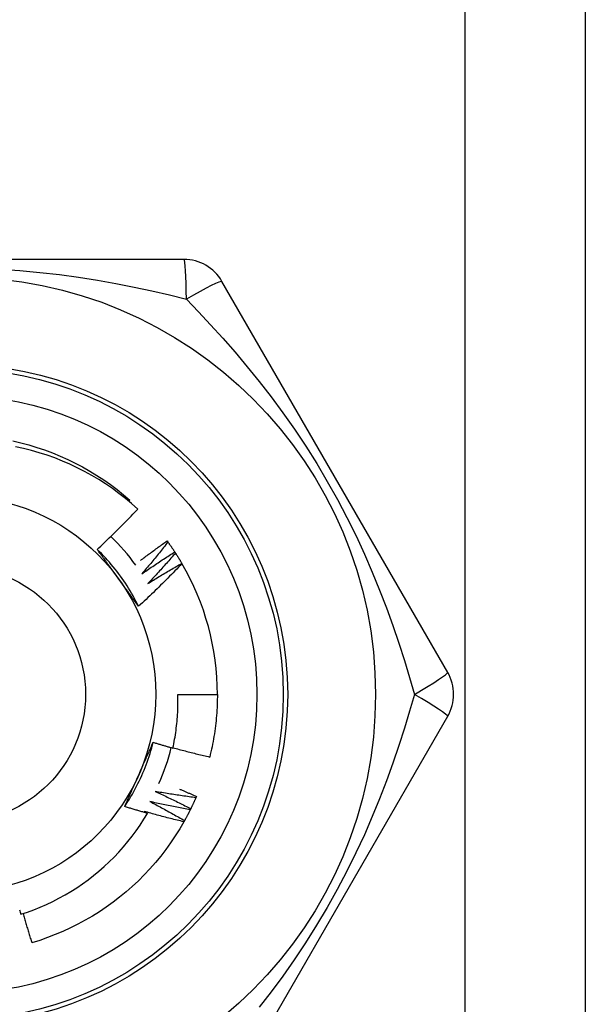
# Model space of a CAD drawing. Header units: inches. Extents: x 6 to 174, y 10 to 93.
# Tile 31 of 127: x 39.999 to 40.252, y 30.545 to 30.987. Entities that reach past the tile are written whole.
import ezdxf

# ---------------------------------------------------------------- set-up
doc = ezdxf.new("R2010")
doc.units = ezdxf.units.IN
doc.header["$MEASUREMENT"] = 0
doc.layers.add('Visible Edges(ANSI)', color=7, linetype='Continuous', lineweight=25)
doc.layers.add('Visible Tangent Edges(ANSI)', color=7, linetype='Continuous', lineweight=25)

msp = doc.modelspace()

# ---------------------------------------------------------------- linework, layer by layer
at = {"layer": 'Visible Edges(ANSI)'}
for p, q in [((40.25244830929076, 69.43714366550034), (40.25244830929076, 30.31731689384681)), ((40.07259816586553, 30.8791987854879), (39.87029854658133, 30.8791987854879)), ((40.1907959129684, 30.69415949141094), (40.08964610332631, 30.86935608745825)), ((40.04798041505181, 30.77076979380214), (40.04842307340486, 30.77128692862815)), ((40.06504441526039, 30.75308222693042), (40.06540058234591, 30.75259480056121)), ((40.06848744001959, 30.74813154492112), (40.06881782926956, 30.74762628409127)), ((40.07166886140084, 30.74300882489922), (40.07171733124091, 30.74292598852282)), ((40.06987547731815, 30.68431689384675), (40.08759003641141, 30.68431689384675)), ((40.08964604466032, 30.49927760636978), (40.19079584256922, 30.67447419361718)), ((40.07819884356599, 30.63856510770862), (40.07795959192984, 30.6380108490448))]:
    msp.add_line(p, q, dxfattribs=at)
at = {"layer": 'Visible Edges(ANSI)', "flags": 128}
for points in [[(39.99588577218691, 30.79785856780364), (39.99950957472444, 30.7970176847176), (40.00310458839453, 30.79606115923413), (40.00666712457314, 30.79499000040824), (40.01019352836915, 30.79380529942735), (40.01368018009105, 30.7925082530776), (40.01712350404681, 30.79110022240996), (40.0205199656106, 30.78958262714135), (40.02386608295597, 30.78795703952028), (40.02715842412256, 30.78622511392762), (40.03039360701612, 30.78438863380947), (40.03356831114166, 30.78244949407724), (40.03667928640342, 30.78040967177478), (40.03972333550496, 30.77827125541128), (40.04269733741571, 30.77603645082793), (40.04559824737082, 30.77370754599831), (40.04842307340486, 30.77128692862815)], [(40.0519146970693, 30.76731818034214), (40.04917423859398, 30.76975552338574), (40.04636099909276, 30.77210198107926), (40.04347726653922, 30.77435598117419), (40.04052532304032, 30.77651593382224), (40.03750747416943, 30.77858026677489), (40.03442600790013, 30.78054740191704), (40.03128320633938, 30.7824157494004), (40.02808136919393, 30.78418373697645), (40.02482278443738, 30.78584979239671), (40.02150974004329, 30.78741232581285), (40.01814453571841, 30.78886976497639), (40.01473054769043, 30.7902201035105), (40.01127838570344, 30.79145901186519), (40.0077924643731, 30.79258518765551), (40.00427556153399, 30.79359804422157), (40.0007304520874, 30.79449695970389), (39.9971599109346, 30.79528133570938)], [(40.03373691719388, 30.74924007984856), (40.03451943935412, 30.74996833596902), (40.03529979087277, 30.75069879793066), (40.03607797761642, 30.75143146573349), (40.03685399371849, 30.7521663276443), (40.03762783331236, 30.75290338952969), (40.03839950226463, 30.75364263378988), (40.03916898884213, 30.75438406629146), (40.03993629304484, 30.75512766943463), (40.04070141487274, 30.75587345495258), (40.04146434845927, 30.75662139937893), (40.04222508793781, 30.75737151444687), (40.04298363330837, 30.75812378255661), (40.04373998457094, 30.75887820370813), (40.04449413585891, 30.75963477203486), (40.04524608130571, 30.76039348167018), (40.04599583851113, 30.7611543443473), (40.04674340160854, 30.76191735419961), (40.04748876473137, 30.76268250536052), (40.04823193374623, 30.76344979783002), (40.04897289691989, 30.76421922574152), (40.04971166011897, 30.76499077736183), (40.05044821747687, 30.76576445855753), (40.05118256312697, 30.76654026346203), (40.0519146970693, 30.76731818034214)], [(40.05314421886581, 30.74429792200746), (40.0536328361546, 30.74467308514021), (40.05412208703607, 30.74504745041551), (40.05461197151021, 30.74542102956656), (40.05510248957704, 30.74579381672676), (40.05559363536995, 30.7461658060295), (40.05608541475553, 30.7465370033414), (40.0565778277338, 30.74690740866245), (40.05707086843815, 30.74727701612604), (40.05756453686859, 30.74764583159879), (40.05805883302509, 30.74801384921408), (40.0585537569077, 30.74838106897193), (40.05904930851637, 30.74874749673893), (40.05954548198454, 30.74911312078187), (40.06004228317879, 30.74947795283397), (40.06053970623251, 30.74984198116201), (40.06103775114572, 30.75020521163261), (40.06153641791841, 30.75056764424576), (40.06203570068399, 30.75092927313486), (40.06253561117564, 30.75129010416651), (40.06303613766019, 30.75165013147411), (40.06353728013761, 30.75200936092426), (40.06403904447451, 30.75236778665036), (40.06454141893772, 30.75272540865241), (40.06504441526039, 30.75308222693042)], [(40.06540058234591, 30.75259480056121), (40.0649285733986, 30.75198920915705), (40.06445537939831, 30.75138449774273), (40.06398100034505, 30.75078066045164), (40.0635054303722, 30.75017771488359), (40.06302867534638, 30.74957564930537), (40.06255074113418, 30.74897446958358), (40.06207162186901, 30.74837418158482), (40.06159131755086, 30.7477747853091), (40.06110983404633, 30.74717628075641), (40.06062717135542, 30.74657866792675), (40.06014332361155, 30.74598195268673), (40.05965830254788, 30.74538613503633), (40.05917209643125, 30.74479122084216), (40.05868471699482, 30.74419720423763), (40.05819615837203, 30.74360409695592), (40.05770642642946, 30.74301189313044), (40.0572155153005, 30.74242059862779), (40.05672343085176, 30.74183021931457), (40.05623017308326, 30.74124074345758), (40.05573574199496, 30.74065218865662), (40.0552401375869, 30.74006454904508), (40.05474336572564, 30.73947782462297), (40.05424542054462, 30.73889202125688), (40.05374630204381, 30.73830714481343)], [(40.06540058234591, 30.75259480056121), (40.06553334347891, 30.75241173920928), (40.06566575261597, 30.75222841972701), (40.06579779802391, 30.75204484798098), (40.06592949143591, 30.7518610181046), (40.06606082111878, 30.75167693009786), (40.06619179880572, 30.75149258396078), (40.06632241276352, 30.75130798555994), (40.06645266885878, 30.75112313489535), (40.06658256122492, 30.75093803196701), (40.06671209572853, 30.75075267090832), (40.06684127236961, 30.75056706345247), (40.06697007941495, 30.75038120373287), (40.06709852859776, 30.75019509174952), (40.06722661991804, 30.75000873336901), (40.06735434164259, 30.74982212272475), (40.06748169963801, 30.74963526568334), (40.06760869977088, 30.74944815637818), (40.06773533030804, 30.74926080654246), (40.06786159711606, 30.74907320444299), (40.06798750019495, 30.74888536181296), (40.06811303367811, 30.74869727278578), (40.06823820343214, 30.74850893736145), (40.06836300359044, 30.74832036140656), (40.06848744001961, 30.74813154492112)], [(40.05229090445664, 30.72379065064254), (40.05170229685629, 30.72497120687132), (40.05109648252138, 30.72614305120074), (40.05047360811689, 30.72730594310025), (40.04983384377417, 30.72845965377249), (40.04917734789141, 30.7296039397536), (40.04850427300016, 30.73073856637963), (40.04781477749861, 30.73186329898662), (40.04710903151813, 30.73297789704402), (40.04638718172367, 30.73408213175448), (40.04564939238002, 30.73517575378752), (40.04489582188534, 30.73625854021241), (40.04412663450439, 30.737330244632), (40.04334197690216, 30.73839063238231), (40.04254202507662, 30.73943946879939), (40.04172691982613, 30.7404765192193), (40.04089683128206, 30.74150153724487), (40.04005191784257, 30.74251429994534), (40.03919233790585, 30.74351456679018), (40.03831824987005, 30.74450209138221), (40.03742981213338, 30.74547665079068), (40.03652718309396, 30.74643799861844), (40.03561052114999, 30.74738590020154), (40.03467998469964, 30.74832012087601), (40.03373573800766, 30.7492404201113)], [(40.04311320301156, 30.7363844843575), (40.04272028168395, 30.73692527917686), (40.04232770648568, 30.73746557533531), (40.04193545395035, 30.73800537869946), (40.04154349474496, 30.73854470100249), (40.04115182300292, 30.73908353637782), (40.04076041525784, 30.73962190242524), (40.0403692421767, 30.74015980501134), (40.03997829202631, 30.74069725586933), (40.03958754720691, 30.7412342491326), (40.03919698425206, 30.74177080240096), (40.03880657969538, 30.742306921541), (40.03841631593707, 30.74284261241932), (40.03802617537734, 30.74337788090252), (40.03763613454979, 30.7439127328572), (40.03724617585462, 30.74444718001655), (40.03685627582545, 30.74498122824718), (40.03646642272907, 30.74551488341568), (40.03607658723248, 30.74604815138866), (40.03568675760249, 30.74658104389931), (40.03529690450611, 30.74711356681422), (40.03490701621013, 30.74764572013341), (40.03451706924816, 30.74817752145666), (40.03412704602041, 30.74870897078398), (40.03373691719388, 30.74924007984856)], [(40.05374630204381, 30.73830714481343), (40.05435079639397, 30.73873011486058), (40.05495614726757, 30.73915191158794), (40.05556235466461, 30.73957252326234), (40.0561694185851, 30.73999196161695), (40.05677732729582, 30.74041021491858), (40.05738609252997, 30.74082728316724), (40.05799570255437, 30.74124317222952), (40.05860616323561, 30.74165788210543), (40.05921746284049, 30.74207140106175), (40.05982961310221, 30.7424837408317), (40.06044260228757, 30.74289488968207), (40.06105643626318, 30.74330485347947), (40.06167110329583, 30.74371362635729), (40.06228661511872, 30.74412121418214), (40.06290295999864, 30.7445276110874), (40.06352013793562, 30.7449328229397), (40.06413814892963, 30.74533683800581), (40.0647569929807, 30.74573966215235), (40.0653766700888, 30.74614129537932), (40.06599717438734, 30.74654173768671), (40.06661850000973, 30.74694098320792), (40.06724065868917, 30.74733903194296), (40.06786363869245, 30.74773588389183), (40.06848744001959, 30.74813154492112)], [(40.06881782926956, 30.74762628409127), (40.06831502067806, 30.74704600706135), (40.06781107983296, 30.74646667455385), (40.06730599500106, 30.74588827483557), (40.06679977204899, 30.74531082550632), (40.06629241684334, 30.74473431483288), (40.06578391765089, 30.74415875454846), (40.06527428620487, 30.74358414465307), (40.06476352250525, 30.74301048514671), (40.06425162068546, 30.74243777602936), (40.06373858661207, 30.74186601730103), (40.0632244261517, 30.74129522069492), (40.06270912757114, 30.74072538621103), (40.06219270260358, 30.74015650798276), (40.06167514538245, 30.73958859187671), (40.06115646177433, 30.73902163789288), (40.06063665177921, 30.73845565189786), (40.06011570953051, 30.73789063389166), (40.05959364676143, 30.73732658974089), (40.05907045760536, 30.73676351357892), (40.05854614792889, 30.73620141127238), (40.05802071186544, 30.73564028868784), (40.057494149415, 30.73508013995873), (40.05696647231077, 30.73452097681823), (40.05643767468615, 30.73396278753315)], [(40.06881782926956, 30.74762628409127), (40.06894091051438, 30.7474365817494), (40.06906362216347, 30.74724663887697), (40.06918596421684, 30.74705645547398), (40.06930793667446, 30.74686603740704), (40.06942953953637, 30.74667537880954), (40.06955076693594, 30.74648449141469), (40.06967162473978, 30.74629336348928), (40.06979210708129, 30.74610199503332), (40.06991222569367, 30.74591039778), (40.07003196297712, 30.74571857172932), (40.07015132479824, 30.7455265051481), (40.07027031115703, 30.74533420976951), (40.0703889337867, 30.74514167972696), (40.07050716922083, 30.74494892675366), (40.07062504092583, 30.74475593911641), (40.07074252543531, 30.74456272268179), (40.07085964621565, 30.74436927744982), (40.07097637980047, 30.7441756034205), (40.07109273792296, 30.74398170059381), (40.07120872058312, 30.74378757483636), (40.07132432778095, 30.74359322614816), (40.07143954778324, 30.74339864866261), (40.07155439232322, 30.74320384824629), (40.07166886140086, 30.74300882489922)], [(40.07171733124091, 30.74292598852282), (40.07093491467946, 30.74210245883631), (40.07015016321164, 30.74128118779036), (40.06936306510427, 30.740462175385), (40.06857362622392, 30.73964543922), (40.06778185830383, 30.73883097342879), (40.06698774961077, 30.73801878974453), (40.06619131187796, 30.73720888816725), (40.06539254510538, 30.73640127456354), (40.06459145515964, 30.73559594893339), (40.06378804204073, 30.73479292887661), (40.06298229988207, 30.73399219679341), (40.06217422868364, 30.73319375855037), (40.06136382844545, 30.7323976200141), (40.0605511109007, 30.73160378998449), (40.05973607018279, 30.73081226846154), (40.05891871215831, 30.73002306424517), (40.05809904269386, 30.72923618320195), (40.05727706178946, 30.72845162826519), (40.05645278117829, 30.7276694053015), (40.05562618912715, 30.72688952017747), (40.05479730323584, 30.7261119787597), (40.05396611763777, 30.72533678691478), (40.05313264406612, 30.72456394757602), (40.05229687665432, 30.72379346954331)], [(40.05643767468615, 30.73396278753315), (40.05706330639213, 30.73435381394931), (40.05768973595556, 30.7347436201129), (40.05831695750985, 30.73513220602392), (40.05894497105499, 30.73551956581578), (40.05957377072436, 30.73590570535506), (40.0602033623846, 30.73629061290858), (40.06083373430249, 30.73667430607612), (40.06146489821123, 30.7370567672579), (40.06209683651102, 30.7374380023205), (40.06272956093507, 30.73781800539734), (40.06336306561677, 30.73819678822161), (40.06399735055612, 30.73857433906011), (40.06463240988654, 30.73895065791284), (40.065268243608, 30.7393257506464), (40.06590485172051, 30.7396996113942), (40.06654222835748, 30.74007224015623), (40.06718037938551, 30.74044363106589), (40.06781929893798, 30.74081379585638), (40.06845898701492, 30.74118272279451), (40.06909943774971, 30.74155041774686), (40.06974065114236, 30.74191687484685), (40.07038262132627, 30.74228209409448), (40.07102536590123, 30.74264608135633), (40.07166886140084, 30.74300882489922)], [(40.05229687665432, 30.72379346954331), (40.05191465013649, 30.72431367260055), (40.05153257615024, 30.72483415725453), (40.05115062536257, 30.72535493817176), (40.05076876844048, 30.72587603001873), (40.05038699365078, 30.72639744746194), (40.05000525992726, 30.72691920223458), (40.04962354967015, 30.72744130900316), (40.04924183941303, 30.72796378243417), (40.04886009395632, 30.72848663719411), (40.04847830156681, 30.72900988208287), (40.04809642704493, 30.72953353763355), (40.04771444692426, 30.73005761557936), (40.04733233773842, 30.73058212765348), (40.04695007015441, 30.73110708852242), (40.04656762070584, 30.73163251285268), (40.04618496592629, 30.73215841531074), (40.0458020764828, 30.73268481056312), (40.04541892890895, 30.73321170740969), (40.04503549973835, 30.73373912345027), (40.04465175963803, 30.73426707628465), (40.04426768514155, 30.73479557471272), (40.04388325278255, 30.73532463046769), (40.04349843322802, 30.73585426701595), (40.04311320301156, 30.7363844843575)], [(40.06767383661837, 30.66022432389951), (40.06788328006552, 30.66121348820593), (40.06808267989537, 30.66220498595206), (40.06827196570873, 30.6631986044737), (40.0684510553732, 30.66419386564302), (40.0686199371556, 30.66519066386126), (40.06877859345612, 30.66618891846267), (40.06892701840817, 30.66718855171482), (40.06906520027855, 30.66818948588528), (40.06919312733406, 30.6691916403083), (40.0693107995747, 30.67019493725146), (40.06941819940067, 30.67119929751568), (40.06951532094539, 30.67220464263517), (40.06960215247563, 30.67321089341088), (40.06967868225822, 30.67421797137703), (40.06974491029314, 30.67522579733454), (40.06980081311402, 30.67623429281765), (40.06984639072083, 30.67724337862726), (40.069881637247, 30.67825297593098), (40.06990653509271, 30.67926300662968), (40.06992107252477, 30.68027339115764), (40.06992523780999, 30.68128405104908), (40.06991904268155, 30.68229490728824), (40.06990245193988, 30.68330588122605), (40.06987547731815, 30.68431689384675)], [(40.08759003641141, 30.68431689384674), (40.08758402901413, 30.68313526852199), (40.08756599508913, 30.68195376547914), (40.08753594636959, 30.68077250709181), (40.08749387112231, 30.6795916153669), (40.08743979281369, 30.67841121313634), (40.08737371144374, 30.67723142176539), (40.08729561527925, 30.67605236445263), (40.08720553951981, 30.67487416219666), (40.08710348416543, 30.67369693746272), (40.08698944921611, 30.67252081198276), (40.08686345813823, 30.67134590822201), (40.08672551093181, 30.67017234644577), (40.08657564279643, 30.66900024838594), (40.0864138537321, 30.66782973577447), (40.08624015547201, 30.66666093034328), (40.08605458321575, 30.66549395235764), (40.08585714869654, 30.66432892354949), (40.08564787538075, 30.66316596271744), (40.08542677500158, 30.66200519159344), (40.08519387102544, 30.66084673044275), (40.08494919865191, 30.659690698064), (40.0846927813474, 30.65853721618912), (40.0844246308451, 30.65738640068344), (40.08414479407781, 30.65623837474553)], [(40.04605487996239, 30.6340420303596), (40.04678297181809, 30.63514205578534), (40.04749490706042, 30.6362526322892), (40.04819056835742, 30.63737350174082), (40.04886982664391, 30.63850440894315), (40.04953255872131, 30.63964509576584), (40.05017863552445, 30.64079530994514), (40.05080793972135, 30.64195479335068), (40.05142033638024, 30.64312329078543), (40.05201570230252, 30.64430054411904), (40.05259391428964, 30.64548630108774), (40.05315484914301, 30.64668030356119), (40.05369837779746, 30.64788229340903), (40.05422437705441, 30.64909201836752), (40.0547327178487, 30.6503092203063), (40.05522327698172, 30.65153364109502), (40.05569592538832, 30.65276503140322), (40.05615054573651, 30.65400312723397), (40.05658700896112, 30.6552476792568), (40.05700519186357, 30.65649842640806), (40.05740495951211, 30.657755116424), (40.05778619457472, 30.65901748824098), (40.05814877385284, 30.66028529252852), (40.0584925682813, 30.661558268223), (40.05881744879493, 30.662836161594)], [(40.05237261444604, 30.6482870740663), (40.05264449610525, 30.6488977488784), (40.0529161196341, 30.6495078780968), (40.0531874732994, 30.6501174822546), (40.05345855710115, 30.6507265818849), (40.05372937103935, 30.65133520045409), (40.0539999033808, 30.65194335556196), (40.0542701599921, 30.65255107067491), (40.05454012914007, 30.65315836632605), (40.05480980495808, 30.65376526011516), (40.05507919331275, 30.65437177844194), (40.05534828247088, 30.65497793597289), (40.05561707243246, 30.65558375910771), (40.0558855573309, 30.65618926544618), (40.0561537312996, 30.65679447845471), (40.05642160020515, 30.65739941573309), (40.05668914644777, 30.65800410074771), (40.05695638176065, 30.65860855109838), (40.05722328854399, 30.65921279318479), (40.05748986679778, 30.65981684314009), (40.05775612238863, 30.66042072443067), (40.05802203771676, 30.66102445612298), (40.05828761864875, 30.66162806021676), (40.0585528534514, 30.66223155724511), (40.05881774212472, 30.66283496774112)], [(40.05881774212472, 30.66283496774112), (40.05918552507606, 30.662721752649), (40.05955341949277, 30.66260892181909), (40.05992141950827, 30.66249647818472), (40.06028952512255, 30.66238442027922), (40.06065774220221, 30.6622727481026), (40.06102606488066, 30.66216146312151), (40.06139448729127, 30.66205056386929), (40.06176302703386, 30.66194005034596), (40.06213166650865, 30.66182992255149), (40.06250041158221, 30.66172018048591), (40.06286926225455, 30.6616108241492), (40.06323821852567, 30.66150185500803), (40.06360728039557, 30.66139327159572), (40.06397644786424, 30.6612850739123), (40.06434572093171, 30.66117726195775), (40.06471509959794, 30.66106983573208), (40.06508457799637, 30.66096279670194), (40.06545416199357, 30.66085614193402), (40.06582385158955, 30.66074987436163), (40.06619364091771, 30.66064399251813), (40.06656353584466, 30.66053849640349), (40.06693353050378, 30.66043338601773), (40.06730363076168, 30.66032866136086), (40.06767383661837, 30.66022432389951)], [(40.06771635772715, 30.66042118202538), (40.06839662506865, 30.66023217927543), (40.06907726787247, 30.66004445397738), (40.06975829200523, 30.65985800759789), (40.07043969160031, 30.65967284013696), (40.07112147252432, 30.65948895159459), (40.07180362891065, 30.65930634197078), (40.07248616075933, 30.65912501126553), (40.07316905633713, 30.65894495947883), (40.07385232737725, 30.658766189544), (40.07453597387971, 30.65858869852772), (40.0752199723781, 30.6584124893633), (40.07590434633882, 30.65823755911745), (40.07658908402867, 30.65806391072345), (40.07727418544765, 30.65789154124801), (40.07795965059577, 30.65772045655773), (40.07864546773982, 30.657550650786), (40.07933164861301, 30.65738212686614), (40.08001818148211, 30.65721488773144), (40.08070506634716, 30.65704892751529), (40.08139231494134, 30.6568842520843), (40.08207991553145, 30.65672085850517), (40.08276785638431, 30.6565587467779), (40.08345616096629, 30.65639791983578), (40.08414479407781, 30.65623837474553)], [(40.04606031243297, 30.63403826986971), (40.04631970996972, 30.63462938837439), (40.04657942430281, 30.63522051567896), (40.04683945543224, 30.63581168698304), (40.04709980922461, 30.6364029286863), (40.04736047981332, 30.63699426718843), (40.04762146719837, 30.63758573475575), (40.04788277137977, 30.63817735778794), (40.0481443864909, 30.63876916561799), (40.04840631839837, 30.6393611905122), (40.04866856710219, 30.63995345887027), (40.04893113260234, 30.64054600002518), (40.04919400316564, 30.64113884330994), (40.04945719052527, 30.64173201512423), (40.04972068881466, 30.64232555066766), (40.04998449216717, 30.64291947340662), (40.05024861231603, 30.64351381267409), (40.05051303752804, 30.64410860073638), (40.05077777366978, 30.64470386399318), (40.05104281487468, 30.64529963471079), (40.0513081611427, 30.6458959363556), (40.05157381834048, 30.64649280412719), (40.05183977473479, 30.64709026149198), (40.05210604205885, 30.64768834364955), (40.05237261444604, 30.6482870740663)], [(40.0597341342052, 30.64080229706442), (40.0604053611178, 30.64049607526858), (40.0610760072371, 30.6401885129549), (40.06174607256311, 30.63987961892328), (40.06241555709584, 30.6395693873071), (40.06308444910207, 30.63925782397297), (40.06375276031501, 30.63894492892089), (40.06442047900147, 30.63863070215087), (40.06508761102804, 30.63831514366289), (40.06575415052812, 30.63799825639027), (40.06642009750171, 30.63768004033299), (40.06708545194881, 30.63736049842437), (40.06775020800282, 30.63703962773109), (40.06841436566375, 30.63671743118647), (40.06907792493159, 30.63639390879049), (40.06974088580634, 30.63606906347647), (40.07040324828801, 30.63574289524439), (40.07106500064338, 30.63541540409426), (40.07172614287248, 30.63508659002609), (40.07238668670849, 30.63475645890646), (40.07304662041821, 30.63442500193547), (40.07370595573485, 30.63409223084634), (40.074364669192, 30.63375814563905), (40.07502277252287, 30.63342274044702), (40.07568025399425, 30.63308601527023)], [(40.07795959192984, 30.6380108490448), (40.07719823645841, 30.63811023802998), (40.07643704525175, 30.63821109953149), (40.07567600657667, 30.63831342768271), (40.07491512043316, 30.63841722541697), (40.07415439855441, 30.63852249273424), (40.07339385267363, 30.63862922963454), (40.07263345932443, 30.63873743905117), (40.07187323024, 30.63884711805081), (40.07111317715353, 30.63895826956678), (40.07035330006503, 30.63907089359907), (40.0695935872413, 30.63918498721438), (40.06883405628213, 30.63930055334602), (40.06807470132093, 30.63941759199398), (40.06731552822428, 30.63953610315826), (40.06655653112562, 30.63965608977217), (40.06579772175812, 30.6397775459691), (40.06503910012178, 30.63990047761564), (40.06428066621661, 30.64002488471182), (40.0635224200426, 30.64015076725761), (40.06276437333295, 30.64027812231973), (40.06200651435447, 30.64040695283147), (40.06124885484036, 30.64053725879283), (40.06049139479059, 30.64066904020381), (40.0597341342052, 30.64080229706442)], [(40.07060122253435, 30.6418792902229), (40.07091914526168, 30.64174459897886), (40.07123693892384, 30.64160961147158), (40.07155461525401, 30.64147432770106), (40.07187218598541, 30.6413387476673), (40.07218962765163, 30.64120287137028), (40.07250696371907, 30.64106669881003), (40.07282418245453, 30.64093023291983), (40.07314128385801, 30.64079346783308), (40.07345825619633, 30.64065640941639), (40.07377512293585, 30.64051905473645), (40.0740918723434, 30.64038140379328), (40.07440850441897, 30.64024345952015), (40.07472501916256, 30.64010521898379), (40.07504140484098, 30.63996668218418), (40.07535768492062, 30.63982785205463), (40.07567384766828, 30.63968872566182), (40.07598988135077, 30.63954930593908), (40.07630580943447, 30.63940958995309), (40.076621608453, 30.63926957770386), (40.07693729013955, 30.63912927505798), (40.07725285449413, 30.63898867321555), (40.07756830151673, 30.63884778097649), (40.07788363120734, 30.63870659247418), (40.07819884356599, 30.63856510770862)], [(40.05735656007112, 30.63627858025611), (40.05801098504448, 30.63593793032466), (40.05866476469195, 30.63559597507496), (40.05931789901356, 30.6352527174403), (40.05997037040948, 30.63490815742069), (40.06062219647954, 30.63456229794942), (40.06127336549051, 30.6342151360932), (40.06192387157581, 30.63386667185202), (40.06257372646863, 30.63351691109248), (40.06322291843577, 30.63316585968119), (40.06387145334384, 30.63281350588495), (40.06451932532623, 30.63245985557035), (40.06516652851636, 30.63210491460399), (40.0658130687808, 30.63174868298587), (40.06645894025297, 30.6313911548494), (40.06710414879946, 30.63103233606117), (40.06774868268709, 30.63067222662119), (40.06839254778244, 30.63031083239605), (40.06903573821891, 30.62994814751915), (40.06967825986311, 30.62958417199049), (40.07032009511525, 30.62921891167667), (40.0709612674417, 30.6288523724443), (40.07160174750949, 30.62848454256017), (40.072241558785, 30.62811542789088), (40.07288068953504, 30.62774503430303)], [(40.07541256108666, 30.63254492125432), (40.07465738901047, 30.63268369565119), (40.07390246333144, 30.63282393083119), (40.07314776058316, 30.6329656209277), (40.07239329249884, 30.63310877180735), (40.07163905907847, 30.63325338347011), (40.07088507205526, 30.63339945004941), (40.07013131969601, 30.63354698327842), (40.0693778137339, 30.63369597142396), (40.06862455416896, 30.63384642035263), (40.06787154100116, 30.63399833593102), (40.06711878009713, 30.63415170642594), (40.06636627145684, 30.63430653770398), (40.06561401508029, 30.63446283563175), (40.06486201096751, 30.63462058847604), (40.06411027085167, 30.63477980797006), (40.06335878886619, 30.6349404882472), (40.06260756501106, 30.63510262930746), (40.06185661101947, 30.63526623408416), (40.06110592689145, 30.63543129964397), (40.06035550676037, 30.63559782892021), (40.05960535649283, 30.63576582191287), (40.05885548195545, 30.63593527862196), (40.05810588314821, 30.63610619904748), (40.05735656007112, 30.63627858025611)], [(40.07795959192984, 30.6380108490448), (40.07786922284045, 30.63780355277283), (40.07777845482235, 30.63759643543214), (40.07768728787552, 30.63738949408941), (40.07759572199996, 30.63718272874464), (40.07750374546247, 30.63697614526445), (40.07741136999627, 30.63676974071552), (40.07731859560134, 30.63656351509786), (40.0772254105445, 30.63635747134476), (40.07713183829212, 30.63615160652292), (40.07703785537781, 30.63594592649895), (40.07694347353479, 30.63574043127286), (40.07684869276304, 30.63553511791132), (40.07675351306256, 30.63532999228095), (40.07665793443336, 30.63512504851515), (40.07656195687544, 30.6349202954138), (40.07646558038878, 30.63471572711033), (40.07636880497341, 30.63451134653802), (40.07627163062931, 30.63430715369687), (40.07617405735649, 30.63410315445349), (40.07607608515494, 30.63389934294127), (40.07597772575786, 30.63369572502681), (40.07587896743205, 30.63349229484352), (40.07577981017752, 30.63328905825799), (40.07568025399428, 30.63308601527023)], [(39.99952101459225, 30.58575785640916), (40.00245603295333, 30.58674078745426), (40.00536333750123, 30.58781333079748), (40.00823904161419, 30.58897443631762), (40.01107490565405, 30.59022080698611), (40.01386853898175, 30.59155113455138), (40.01661809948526, 30.59296433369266), (40.01932173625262, 30.59445930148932), (40.02197760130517, 30.5960349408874), (40.02458385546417, 30.5976901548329), (40.02713864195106, 30.59942384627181), (40.02964012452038, 30.60123492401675), (40.0320864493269, 30.60312228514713), (40.03447576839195, 30.60508483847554), (40.03680623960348, 30.60712148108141), (40.03907601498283, 30.60923112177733), (40.04128085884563, 30.61141025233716), (40.04341503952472, 30.61365317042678), (40.04547714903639, 30.61595805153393), (40.04746587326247, 30.61832313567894), (40.04937988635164, 30.62074666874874), (40.05121786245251, 30.62322688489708), (40.05297848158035, 30.62576204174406), (40.05466042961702, 30.62835037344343), (40.05626236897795, 30.63099012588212)], [(40.05626236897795, 30.63099012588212), (40.05583576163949, 30.63111158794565), (40.0554092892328, 30.63123353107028), (40.05498294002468, 30.63135595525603), (40.05455672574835, 30.63147886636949), (40.05413064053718, 30.63160225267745), (40.0537046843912, 30.63172612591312), (40.05327886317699, 30.63185048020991), (40.05285317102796, 30.6319753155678), (40.0524276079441, 30.63210063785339), (40.05200218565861, 30.63222643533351), (40.0515768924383, 30.63235271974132), (40.05115172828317, 30.63247948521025), (40.05072670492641, 30.63260673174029), (40.05030181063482, 30.63273445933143), (40.04987705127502, 30.63286267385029), (40.04945242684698, 30.63299136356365), (40.04902793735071, 30.63312054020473), (40.04860358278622, 30.63325019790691), (40.04817936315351, 30.63338033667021), (40.04775527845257, 30.63351095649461), (40.04733133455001, 30.63364206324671), (40.04690751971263, 30.63377365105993), (40.04648384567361, 30.63390571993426), (40.04606031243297, 30.63403826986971)], [(40.05474739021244, 30.63188436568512), (40.05481059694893, 30.63184724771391), (40.05487379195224, 30.6318101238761), (40.05493698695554, 30.6317729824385), (40.05500017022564, 30.63173582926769), (40.05506334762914, 30.63169866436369), (40.05512651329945, 30.63166148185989), (40.05518967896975, 30.6316242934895), (40.05525283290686, 30.6315870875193), (40.05531598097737, 30.63154986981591), (40.05537912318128, 30.63151264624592), (40.05544225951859, 30.63147540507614), (40.0555053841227, 30.63143814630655), (40.05556850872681, 30.63140088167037), (40.05563162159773, 30.63136360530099), (40.05569472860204, 30.63132631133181), (40.05575782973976, 30.63128900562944), (40.05582091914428, 30.63125169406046), (40.05588400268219, 30.63121436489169), (40.05594708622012, 30.63117701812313), (40.05601015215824, 30.63113966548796), (40.05607321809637, 30.6311023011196), (40.05613627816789, 30.63106491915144), (40.05619932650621, 30.63102753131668), (40.05626236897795, 30.63099012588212)], [(40.07258525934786, 30.62721856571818), (40.07183831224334, 30.62739634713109), (40.07109168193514, 30.62757557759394), (40.07034534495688, 30.62775624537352), (40.06959933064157, 30.62793836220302), (40.0688536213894, 30.62812192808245), (40.06810822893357, 30.62830693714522), (40.06736315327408, 30.6284933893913), (40.06661839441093, 30.62868129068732), (40.06587395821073, 30.62887063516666), (40.06512985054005, 30.62906142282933), (40.06438605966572, 30.62925365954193), (40.06364259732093, 30.62944734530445), (40.06289946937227, 30.62964247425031), (40.06215666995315, 30.62983904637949), (40.06141420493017, 30.6300370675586), (40.06067207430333, 30.63023653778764), (40.05993028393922, 30.6304374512), (40.05918883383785, 30.63063981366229), (40.05844772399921, 30.63084361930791), (40.05770696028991, 30.63104887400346), (40.05696654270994, 30.63125557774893), (40.05622647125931, 30.63146372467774), (40.05548675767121, 30.63167332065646), (40.05474739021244, 30.63188436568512)], [(40.07541256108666, 30.63254492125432), (40.07531156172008, 30.63234259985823), (40.07521016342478, 30.63214047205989), (40.07510837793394, 30.63193853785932), (40.07500619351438, 30.63173680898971), (40.0749036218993, 30.63153527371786), (40.07480066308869, 30.63133394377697), (40.07469730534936, 30.63113280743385), (40.07459356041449, 30.63093188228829), (40.0744894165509, 30.63073115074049), (40.07438488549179, 30.63053062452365), (40.07427996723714, 30.63033030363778), (40.07417466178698, 30.63013018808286), (40.07406895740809, 30.62993027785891), (40.07396287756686, 30.62973057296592), (40.07385639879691, 30.62953107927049), (40.07374953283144, 30.62933178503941), (40.07364227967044, 30.62913270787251), (40.0735346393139, 30.62893383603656), (40.07342661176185, 30.62873516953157), (40.07331819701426, 30.62853672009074), (40.07320939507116, 30.62833848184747), (40.07310021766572, 30.62814045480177), (40.07299064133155, 30.62794263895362), (40.07288068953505, 30.62774503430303)], [(40.07568025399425, 30.63308601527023), (40.07566916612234, 30.63306344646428), (40.07565805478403, 30.63304087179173), (40.07564695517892, 30.63301830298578), (40.07563583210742, 30.63299574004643), (40.07562472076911, 30.63297317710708), (40.07561359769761, 30.63295061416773), (40.0756024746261, 30.63292805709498), (40.0755913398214, 30.63290550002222), (40.0755802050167, 30.63288294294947), (40.0755690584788, 30.63286039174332), (40.07555791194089, 30.63283784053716), (40.075546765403, 30.63281529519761), (40.0755356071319, 30.63279274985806), (40.0755244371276, 30.6327702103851), (40.07551327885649, 30.63274767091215), (40.0755021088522, 30.63272513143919), (40.0754909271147, 30.63270259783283), (40.07547974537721, 30.63268006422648), (40.07546856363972, 30.63265753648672), (40.07545737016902, 30.63263500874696), (40.07544617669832, 30.63261248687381), (40.07543497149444, 30.63258995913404), (40.07542376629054, 30.63256744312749), (40.07541256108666, 30.63254492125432)], [(40.07258525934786, 30.62721856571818), (40.07070472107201, 30.62400879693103), (40.06872235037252, 30.62086090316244), (40.06664017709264, 30.61777811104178), (40.06446034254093, 30.61476358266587), (40.0621850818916, 30.61182041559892), (40.05981673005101, 30.60895162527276), (40.05735771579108, 30.60616015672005), (40.05481056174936, 30.60344887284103), (40.05217788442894, 30.60082056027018), (40.04946237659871, 30.59827790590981), (40.04666683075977, 30.59582352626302), (40.04379411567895, 30.59345993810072), (40.04084717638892, 30.59118956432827), (40.03782903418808, 30.58901473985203), (40.03474279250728, 30.58693768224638), (40.0315916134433, 30.58496053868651), (40.02837872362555, 30.58308532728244), (40.02510743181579, 30.58131397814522), (40.021781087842, 30.57964830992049), (40.01840310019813, 30.57809001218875), (40.01497694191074, 30.57664071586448), (40.01150612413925, 30.57530187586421), (40.00799420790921, 30.57407488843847), (40.00444479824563, 30.57296100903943)], [(40.07288068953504, 30.62774503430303), (40.07286842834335, 30.62772306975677), (40.07285616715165, 30.6277011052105), (40.07284390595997, 30.62767914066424), (40.07283163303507, 30.62765718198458), (40.07281936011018, 30.62763522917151), (40.0728070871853, 30.62761327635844), (40.07279480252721, 30.62759132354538), (40.07278251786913, 30.62756937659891), (40.07277022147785, 30.62754742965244), (40.07275792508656, 30.62752548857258), (40.07274561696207, 30.62750354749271), (40.07273332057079, 30.62748160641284), (40.0727210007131, 30.62745967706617), (40.07270869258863, 30.6274377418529), (40.07269636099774, 30.62741581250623), (40.07268404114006, 30.62739388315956), (40.07267170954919, 30.62737195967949), (40.07265937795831, 30.62735004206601), (40.07264703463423, 30.62732811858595), (40.07263469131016, 30.62730620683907), (40.07262233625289, 30.6272842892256), (40.07260998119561, 30.62726237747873), (40.07259762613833, 30.62724047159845), (40.07258525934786, 30.62721856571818)], [(39.998994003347, 30.58777587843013), (39.99912469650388, 30.58727108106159), (39.99925609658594, 30.58676647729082), (39.99938820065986, 30.58626206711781), (39.99952101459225, 30.58575785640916)], [(40.00056393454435, 30.58609583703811), (40.00071596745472, 30.58554603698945), (40.00086883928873, 30.58499645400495), (40.001022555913, 30.584447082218), (40.00117711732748, 30.58389792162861), (40.00133251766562, 30.5833489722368), (40.00148876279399, 30.58280025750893), (40.00164584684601, 30.58225174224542), (40.00180377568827, 30.58170344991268), (40.00196254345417, 30.58115538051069), (40.00212215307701, 30.58060752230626), (40.00228260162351, 30.58005988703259), (40.00244389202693, 30.57951247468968), (40.002606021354, 30.57896528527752), (40.0027689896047, 30.57841831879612), (40.00293279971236, 30.57787156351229), (40.00309744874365, 30.57732504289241), (40.00326293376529, 30.57677874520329), (40.00342925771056, 30.57623267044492), (40.00359642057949, 30.57568683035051), (40.00376442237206, 30.57514120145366), (40.00393326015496, 30.57459580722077), (40.0041029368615, 30.57405064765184), (40.0042734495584, 30.57350571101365), (40.00444479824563, 30.57296100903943)]]:
    msp.add_lwpolyline(points, dxfattribs=at)
at = {"layer": 'Visible Edges(ANSI)'}
for centre, radius in [((39.97144830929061, 30.6843168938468), 0.187007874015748), ((39.97144830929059, 30.6843168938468), 0.1338582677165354), ((39.9714483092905, 30.68431689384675), 0.0885826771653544)]:
    msp.add_circle(centre, radius, dxfattribs=at)
for centre, radius, start, end in [((40.07259825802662, 30.8595137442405), 0.0196850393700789, 30.0000000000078, 90), ((39.9714483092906, 30.6843168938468), 0.098425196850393, 36.0181037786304, 45.95689622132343), ((39.97144830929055, 30.68431689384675), 0.1161417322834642, 0, 30.30707566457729), ((40.17374820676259, 30.6843168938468), 0.0196850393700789, 330.0000000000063, 29.99999999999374), ((39.9714483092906, 30.6843168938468), 0.0984251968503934, 336.0181037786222, 345.9568962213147)]:
    msp.add_arc(centre, radius, start, end, dxfattribs=at)
at = {"layer": 'Visible Tangent Edges(ANSI)'}
msp.add_line((40.19859830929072, 30.31731689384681), (40.19859830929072, 69.43714366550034), dxfattribs=at)
at = {"layer": 'Visible Tangent Edges(ANSI)', "flags": 128}
for points in [[(39.99000236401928, 30.87477479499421), (39.99908865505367, 30.87418358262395), (40.00802544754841, 30.87338035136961), (40.01680362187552, 30.87238132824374), (40.02541766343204, 30.87120448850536), (40.03386930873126, 30.86986751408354), (40.04216049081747, 30.86838808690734), (40.05029380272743, 30.86678373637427), (40.05826790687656, 30.86507302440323), (40.06607190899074, 30.86327692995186), (40.0736943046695, 30.86141654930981)], [(40.07369805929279, 30.86141470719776), (40.07911551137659, 30.85574927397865), (40.08456977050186, 30.849892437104), (40.09004141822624, 30.84383836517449), (40.09550979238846, 30.83758255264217), (40.10094794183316, 30.83112755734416), (40.10633960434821, 30.82446537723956), (40.11167064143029, 30.8175858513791), (40.11692694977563, 30.81047879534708), (40.1220944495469, 30.80313370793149), (40.1271555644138, 30.79554523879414), (40.13207889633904, 30.78774119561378), (40.13683047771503, 30.77975634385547), (40.14136898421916, 30.77164865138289), (40.14566410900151, 30.76348250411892), (40.14970296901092, 30.75530156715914), (40.1534823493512, 30.74714571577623), (40.15700530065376, 30.73904473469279), (40.16029113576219, 30.73099979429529), (40.16335643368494, 30.72301772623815), (40.16621755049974, 30.71510590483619), (40.16889160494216, 30.707269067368), (40.17139603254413, 30.69951109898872), (40.17374295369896, 30.6918534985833), (40.17594400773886, 30.68431917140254)], [(40.1759443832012, 30.68431492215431), (40.17374670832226, 30.67679055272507), (40.17140166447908, 30.66913860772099), (40.16889451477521, 30.6613729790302), (40.16621100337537, 30.65350933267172), (40.16333988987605, 30.64557224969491), (40.1602661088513, 30.63757184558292), (40.15697378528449, 30.62951526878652), (40.15344704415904, 30.62140965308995), (40.14966975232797, 30.61326191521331), (40.14562851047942, 30.60508462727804), (40.14133167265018, 30.5969188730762), (40.13679238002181, 30.58881146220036), (40.13204016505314, 30.58082714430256), (40.12711563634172, 30.57302439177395), (40.12205016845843, 30.56543616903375), (40.11687668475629, 30.55808520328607), (40.11162251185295, 30.55098374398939), (40.10629829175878, 30.54411565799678)]]:
    msp.add_lwpolyline(points, dxfattribs=at)
at = {"layer": 'Visible Tangent Edges(ANSI)'}
for centre, radius in [((39.97144830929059, 30.6843168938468), 0.1476377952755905), ((39.97144830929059, 30.6843168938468), 0.1456692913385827), ((39.97144830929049, 30.68431689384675), 0.0570866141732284)]:
    msp.add_circle(centre, radius, dxfattribs=at)
for centre, major_axis, ratio, start_param, end_param in [((40.07259825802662, 30.8595137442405), (0, 0.0196850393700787), 0.0560536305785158, 4.809173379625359, 6.28318530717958), ((40.07259825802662, 30.8595137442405), (0.017047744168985, 0.0098425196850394), 0.0560536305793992, 0, 1.4740119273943), ((40.17374820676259, 30.6843168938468), (0.0170477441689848, 0.0098425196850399), 0.0560536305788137, 4.809173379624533, 6.283185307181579), ((40.1737482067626, 30.6843168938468), (0.0170477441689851, -0.0098425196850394), 0.0560536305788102, 0, 1.474011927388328)]:
    msp.add_ellipse(centre, major_axis=major_axis, ratio=ratio, start_param=start_param, end_param=end_param, dxfattribs=at)

doc.saveas('drawing.dxf')
